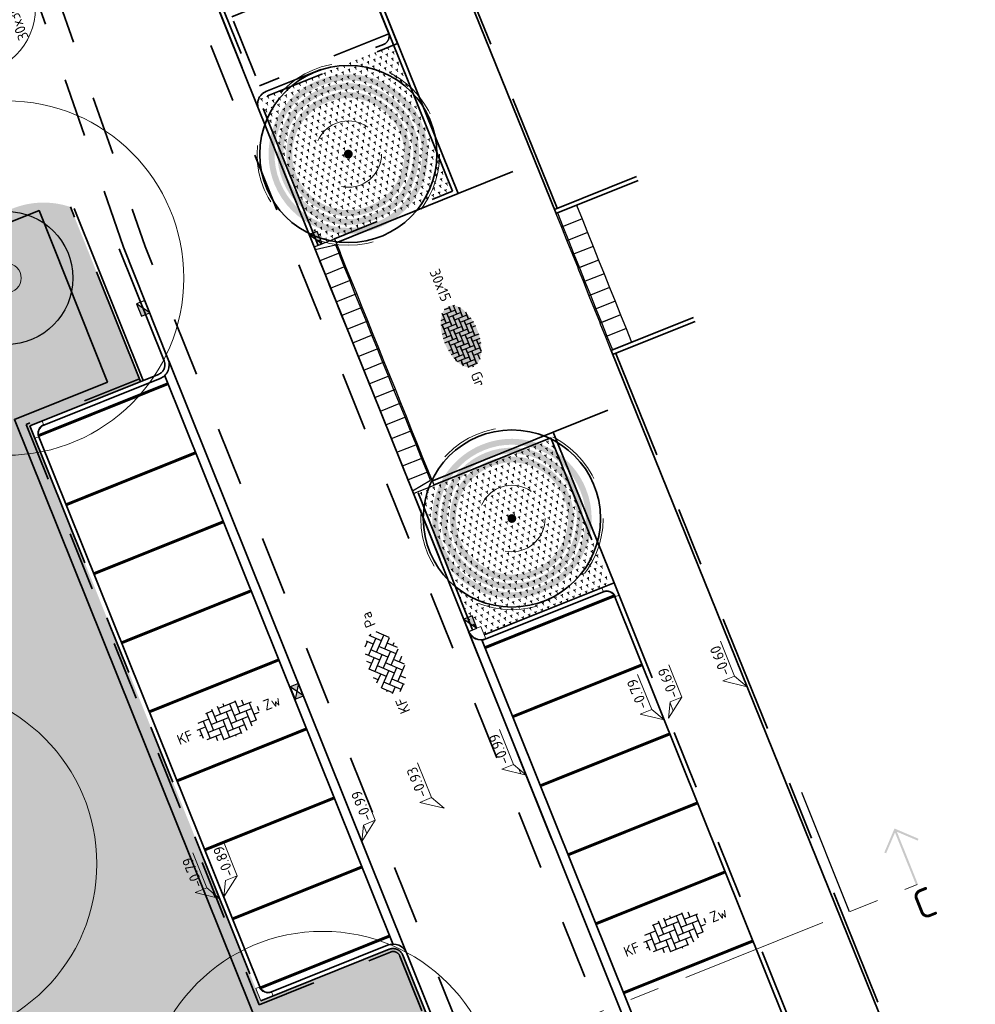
# Model space of a CAD drawing. Header units: metres. Extents: x 126075 to 126745, y 502461 to 502767.
# Tile 46 of 94: x 126486 to 126519, y 502608 to 502641. Entities that reach past the tile are written whole.
import ezdxf
from ezdxf.enums import TextEntityAlignment as Align

# ---------------------------------------------------------------- set-up
doc = ezdxf.new("R2010")
doc.units = ezdxf.units.M
for name, pattern in [('NLCS-HIDDEN', [4, 2, -2]), ('VH-OPSLUITBAND-SO', [10, 4, -2, 2, -2]), ('VH-OPSLUITBAND_VARIANT01-SO', [14, 8, -2, 2, -2]), ('VH-TROTTOIRBAND-SO', [15, 5, -2, 2, -2, 2, -2]), ('VW-21-21_STREEP', [0.42, 0.21, -0.21]), ('ZZ-CENTER-SO', [8, 5, -1, 1, -1]), ('ZZ-HIDDEN-SO', [4, 2, -2])]:
    doc.linetypes.add(name, pattern=pattern)
doc.layers.get('0').update_dxf_attribs({"linetype": 'CONTINUOUS'})
for name, color, linetype, lineweight in [('B-WE-GR-BOOM-S', 90, 'CONTINUOUS', 18), ('B-XX-GR-BOOM-T25', 7, 'CONTINUOUS', 25), ('N-WE-GR-BEPLANTING-A-200', 92, 'CONTINUOUS', 18), ('N-WE-GR-BOOM-S', 90, 'CONTINUOUS', 25), ('N-WE-GR-GRAS-A-200', 62, 'CONTINUOUS', 18), ('N-WE-RI-HWA_KOLK-S-200', 154, 'CONTINUOUS', 25), ('N-WE-VH-GOOT_BSS_ACHTERKANT-G', 170, 'CONTINUOUS', 35), ('N-WE-VH-GOOT_BSS_VOORKANT-G', 170, 'CONTINUOUS', 35), ('N-WE-VH-KANTOPSLUITING_BETONRUG-G', 7, 'ZZ-HIDDEN-SO', 35), ('N-WE-VH-KANTOPSLUITING_ELEMENT_INRIT_130 150-S', 40, 'CONTINUOUS', 25), ('N-WE-VH-KANTOPSLUITING_OPSLUITBAND_100X200-G', 150, 'VH-OPSLUITBAND-SO', 35), ('N-WE-VH-KANTOPSLUITING_OPSLUITBAND_150X250-G', 150, 'VH-OPSLUITBAND_VARIANT01-SO', 35), ('N-WE-VH-KANTOPSLUITING_TROTTOIRBAND_130X150_250-G', 210, 'VH-TROTTOIRBAND-SO', 35), ('N-WE-VH-KANTOPSLUITING_TROTTOIRBAND_130X150_250_HOEKBLOK-S', 210, 'CONTINUOUS', 25), ('N-WE-VH-KANTOPSLUITING_VOORKANTBAND-G', 50, 'CONTINUOUS', 35), ('N-WE-VH-MATERIAALGRENS-G', 7, 'ZZ-HIDDEN-SO', 35), ('N-WE-VH-OPENVERHARDING_BETONSTRAATSTEEN_KEIFORMAAT_ELLEBOOGVERBAND-S-200', 252, 'CONTINUOUS', 25), ('N-WE-VH-OPENVERHARDING_BETONSTRAATSTEEN_KEIFORMAAT_KEPERVERBAND-S-200', 252, 'CONTINUOUS', 25), ('N-WE-VH-OPENVERHARDING_TEGEL_150X300_DIK-S-200', 252, 'CONTINUOUS', 25), ('N-WE-VH-OPENVERHARDING_TEGEL_300X300_DUN_HALFSTEENS-S-200', 252, 'CONTINUOUS', 25), ('N-WE-VW-MARKERING_PARKEERVAK-G', 7, 'VW-21-21_STREEP', 35), ('N-XX-GR-BOOM-T25', 7, 'CONTINUOUS', 25), ('N01-WE-IE-TERREINAFSCHEIDING_KUNSTMATIG_HEKWERK-G', 20, 'IE-TERREINAFSCHEIDING_KUNSTMATIG-SO', 35), ('N01-WE-OG-WEG_PARKEERPLAATS_INDELING-G', 7, 'CONTINUOUS', 25), ('N01-WE-VH-MATERIAALGRENS-G', 7, 'ZZ-HIDDEN-SO', 35), ('X-XX-AL-AANPIJLING-G', 7, 'CONTINUOUS', 18), ('X-XX-AL-HOOGTELABEL-S-200', 7, 'CONTINUOUS', 18), ('X-XX-AL-NAP-GD', 7, 'CONTINUOUS', 25), ('X-XX-AL-VERWIJZING-S-200', 7, 'CONTINUOUS', 18), ('X-XX-AL-VERWIJZING_DOORSNEDE-G', 7, 'ZZ-CENTER-SO', 18)]:
    doc.layers.add(name, color=color, linetype=linetype, lineweight=lineweight)
doc.layers.add('N-GV-GR-BOOM-BESCHERMDEWORTELRUIMTE-GN', color=7, linetype='NLCS-HIDDEN', lineweight=0, plot=False)
doc.layers.add('N-GV-GR-BOOM_SOORT-V', color=7, linetype='CONTINUOUS', lineweight=18, true_color=0x025a01)
doc.layers.add('vrije wortelruimte', color=4, linetype='CONTINUOUS', plot=False)
doc.styles.add('NLCS-ISO', font='NLCS-ISO.ttf')
doc.styles.add('NLCS-ISO-M200-T25', font='NLCS-ISO.ttf', dxfattribs={"height": 0.5})
doc.linetypes.add('IE-TERREINAFSCHEIDING_KUNSTMATIG-SO', pattern='A,4,[82,NLCS.SHX,S=0.75,R=90,X=0,Y=0],4,-2', length=10)
pattern_1 = [(82.0408, (126519.37359, 502677.12643), (-0.18208446, 0.1420513), [0.0577352, -0.1732052]), (142.0408, (126519.37359, 502677.12643), (-0.21406226, -0.0866641), [0.0577352, -0.1732052]), (292.04078, (126519.37359, 502677.12643), (0.1820844, -0.14205137), [0.05, -0.35])]
pattern_2 = [(0, (0, 0), (0, 6.985), [5.08, -1.905]), (90, (0, 0), (-6.985, 4e-16), [5.08, -1.905])]

# ---------------------------------------------------------------- blocks, each defined once
blk = doc.blocks.new('SVH-TROTTOIRBAND HOEKBLOK_130 150X250_R300_H90INW_VB-MM')
at = {"linetype": 'Continuous', "lineweight": 0}
blk.add_lwpolyline([(450, 150), (450, -300), (300, -300, 0.414214), (0, 0), (0, 150)], format="xyb", close=True, dxfattribs=at)
blk.add_arc((0, -300), 320, 0, 90, dxfattribs=at)
blk = doc.blocks.new('SVH-INRITELEMENT_130 150_180X750X500_LINKS')
for p, q in [((0, 0), (0, 0.75)), ((0, 0.75), (0.5, 0.75)), ((0.095, 0), (0.2, 0.7)), ((0.2, 0.7), (0.5, 0.7)), ((0.5, 0), (0.5, 0.75)), ((0, 0), (0.5, 0))]:
    blk.add_line(p, q)
blk = doc.blocks.new('SVH-INRITELEMENT_130 150_180X750X500_MIDDEN')
for p, q in [((0, 0), (0, 0.75)), ((0.5, 0.75), (0, 0.75)), ((0.5, 0.7), (0, 0.7)), ((0.5, 0), (0.5, 0.75)), ((0.5, 0), (0, 0))]:
    blk.add_line(p, q)
blk = doc.blocks.new('SVH-INRITELEMENT_130 150_180X750X500_RECHTS')
for p, q in [((0, 0), (0, 0.75)), ((0.5, 0.75), (0, 0.75)), ((0.3, 0.7), (0, 0.7)), ((0.405, 0), (0.3, 0.7)), ((0.5, 0), (0.5, 0.75)), ((0.5, 0), (0, 0))]:
    blk.add_line(p, q)
blk = doc.blocks.new('*U40')
at = {"layer": 'N-WE-VH-KANTOPSLUITING_ELEMENT_INRIT_130 150-S'}
for name, p in [('SVH-INRITELEMENT_130 150_180X750X500_LINKS', (-0.5, 0)), ('SVH-INRITELEMENT_130 150_180X750X500_MIDDEN', (0, 0)), ('SVH-INRITELEMENT_130 150_180X750X500_MIDDEN', (0.5, 0)), ('SVH-INRITELEMENT_130 150_180X750X500_MIDDEN', (1, 0)), ('SVH-INRITELEMENT_130 150_180X750X500_MIDDEN', (1.5, 0)), ('SVH-INRITELEMENT_130 150_180X750X500_MIDDEN', (2, 0)), ('SVH-INRITELEMENT_130 150_180X750X500_MIDDEN', (2.5, 0)), ('SVH-INRITELEMENT_130 150_180X750X500_MIDDEN', (3, 0)), ('SVH-INRITELEMENT_130 150_180X750X500_MIDDEN', (3.5, 0)), ('SVH-INRITELEMENT_130 150_180X750X500_MIDDEN', (4, 0)), ('SVH-INRITELEMENT_130 150_180X750X500_MIDDEN', (4.5, 0)), ('SVH-INRITELEMENT_130 150_180X750X500_MIDDEN', (5, 0)), ('SVH-INRITELEMENT_130 150_180X750X500_MIDDEN', (5.5, 0)), ('SVH-INRITELEMENT_130 150_180X750X500_MIDDEN', (6, 0)), ('SVH-INRITELEMENT_130 150_180X750X500_MIDDEN', (6.5, 0)), ('SVH-INRITELEMENT_130 150_180X750X500_MIDDEN', (7, 0)), ('SVH-INRITELEMENT_130 150_180X750X500_MIDDEN', (7.5, 0)), ('SVH-INRITELEMENT_130 150_180X750X500_RECHTS', (8, 0))]:
    blk.add_blockref(name, p, dxfattribs=at)
blk = doc.blocks.new('SVH-BSS_KEIFORMAAT_ELLEBOOG-SO')
for p, q in [((-3.04, 2.49), (-1.87, 2.49)), ((-2.92, 2.49), (-2.92, -0.66)), ((-1.87, 2.81), (-1.87, 0.39)), ((-0.82, 2.94), (-0.82, 1.44)), ((-0.82, 2.49), (2.33, 2.49)), ((0.23, 2.97), (0.23, 2.49)), ((1.28, 2.49), (1.28, -0.66)), ((2.33, 2.7), (2.33, 0.39)), ((3.38, 2.35), (3.38, 1.44)), ((-5.48, 0.39), (-3.97, 0.39)), ((-5.02, 0.39), (-5.02, -1.24)), ((-4.84, 1.44), (-2.92, 1.44)), ((-3.97, 1.44), (-3.97, -1.71)), ((-2.92, 0.39), (0.23, 0.39)), ((-1.87, 1.44), (1.28, 1.44)), ((-0.82, 0.39), (-0.82, -2.76)), ((0.23, 1.44), (0.23, -1.71)), ((1.28, 0.39), (4.43, 0.39)), ((2.33, 1.44), (4.84, 1.44)), ((3.38, 0.39), (3.38, -2.35)), ((4.43, 1.44), (4.43, -1.71)), ((5.48, 0.39), (5.48, -0.39)), ((-5.39, -0.66), (-5.02, -0.66)), ((-3.97, -0.66), (-0.82, -0.66)), ((-1.87, -0.66), (-1.87, -2.8)), ((0.23, -0.66), (3.38, -0.66)), ((2.33, -0.66), (2.33, -2.71)), ((4.43, -0.66), (5.39, -0.66)), ((-4.52, -1.71), (-1.87, -1.71)), ((-2.92, -1.71), (-2.92, -2.53)), ((-1.87, -2.76), (1.28, -2.76)), ((-0.82, -1.71), (2.33, -1.71)), ((0.23, -2.76), (0.23, -2.97)), ((1.28, -1.71), (1.28, -2.9)), ((3.38, -1.71), (4.52, -1.71))]:
    blk.add_line(p, q)
at = {"style": 'NLCS-ISO'}
blk.add_attdef('FORMAAT', text='', height=1.8, dxfattribs=at).set_placement((-6.53, 0), align=Align.MIDDLE_RIGHT)
blk.add_attdef('KLEUR', text='', height=1.8, dxfattribs=at).set_placement((6.53, 0), align=Align.MIDDLE_LEFT)
at = {"style": 'NLCS-ISO', "flags": 1}
blk.add_attdef('FUNCTIE', text='', height=1.8, dxfattribs=at).set_placement((0, -3.98), align=Align.TOP_CENTER)
blk = doc.blocks.new('SVH-BSS_KEIFORMAAT_KEPER-SO')
for p, q in [((-5.2, 0.74), (-3.76, 2.18)), ((-3.7, 2.21), (-1.48, 0)), ((-2.62, 2.62), (-1.48, 1.48)), ((-2.23, 0.74), (0.01, 2.97)), ((-2.23, 2.23), (-1.61, 2.85)), ((-0.74, 2.23), (1.48, 0)), ((-0.01, 2.97), (1.48, 1.48)), ((0.74, 2.23), (1.39, 2.88)), ((0.74, 0.74), (2.62, 2.62)), ((2.23, 2.23), (4.45, 0)), ((3.76, 2.18), (4.45, 1.48)), ((3.76, 2.18), (4.45, 1.48)), ((-5.3, 0.84), (-4.45, 0)), ((-5.2, -0.74), (-2.97, 1.48)), ((-4.61, 1.64), (-4.45, 1.48)), ((-4.61, -1.64), (-2.97, 0)), ((-3.71, 0.74), (-1.48, -1.48)), ((-2.23, -0.74), (0, 1.48)), ((-2.23, -2.23), (0, 0)), ((-0.74, 0.74), (1.48, -1.48)), ((0.74, -0.74), (2.97, 1.48)), ((0.74, -2.23), (2.97, 0)), ((2.23, 0.74), (4.45, -1.48)), ((3.71, 0.74), (4.61, 1.64)), ((3.71, -0.74), (5.3, 0.84)), ((5.2, 0.74), (5.45, 0.49)), ((-5.45, -0.49), (-4.45, -1.48)), ((-3.71, -0.74), (-1.61, -2.85)), ((-3.7, -2.21), (-2.97, -1.48)), ((-1.39, -2.88), (0, -1.48)), ((-0.74, -0.74), (1.39, -2.88)), ((1.61, -2.85), (2.97, -1.48)), ((2.23, -0.74), (3.7, -2.21)), ((3.76, -2.18), (5.45, -0.49)), ((5.2, -0.74), (5.3, -0.84)), ((-0.74, -2.23), (0.01, -2.97)), ((-0.01, -2.97), (0, -2.97)), ((2.23, -2.23), (2.62, -2.62))]:
    blk.add_line(p, q)
at = {"style": 'NLCS-ISO'}
blk.add_attdef('FORMAAT', text='', height=1.8, dxfattribs=at).set_placement((-6.53, 0), align=Align.MIDDLE_RIGHT)
blk.add_attdef('KLEUR', text='', height=1.8, dxfattribs=at).set_placement((6.53, 0), align=Align.MIDDLE_LEFT)
at = {"style": 'NLCS-ISO', "flags": 1}
blk.add_attdef('FUNCTIE', text='', height=1.8, dxfattribs=at).set_placement((0, -3.98), align=Align.TOP_CENTER)
blk = doc.blocks.new('SVH-TEGEL_150X300_DIK_ELLEBOOG-SO')
h = blk.add_hatch(color=254)
h.dxf.hatch_style = 1
edge = h.paths.add_edge_path()
edge.add_ellipse((0, 0), major_axis=(-5.53, 0), ratio=0.538462, start_angle=0, end_angle=360)
for p, q in [((-4.5, 1.73), (-4.5, 1.5)), ((-4.5, 1.73), (-4.5, 1.5)), ((-3.61, 2.25), (-3, 2.25)), ((-3.61, 2.25), (-2.25, 2.25)), ((-2.25, 2.25), (-3, 2.25)), ((-3, 2.25), (-3, 0.75)), ((-3, 2.25), (-3, 1.5)), ((-2.25, 2.72), (-2.25, 1.5)), ((-2.25, 2.72), (-2.25, 2.25)), ((-2.25, 2.25), (-2.25, 0.75)), ((-1.5, 2.86), (-1.5, 1.5)), ((-1.5, 2.86), (-1.5, 2.25)), ((-1.5, 2.25), (-1.5, 1.5)), ((-1.5, 2.25), (0, 2.25)), ((-0.75, 2.25), (-1.5, 2.25)), ((-0.75, 2.95), (-0.75, 2.25)), ((-0.75, 2.95), (-0.75, 2.25)), ((-0.75, 2.25), (0.75, 2.25)), ((0.75, 2.25), (0, 2.25)), ((0, 2.25), (0, 0.75)), ((0, 2.25), (0, 1.5)), ((0.75, 2.95), (0.75, 1.5)), ((0.75, 2.95), (0.75, 2.25)), ((0.75, 2.25), (0.75, 0.75)), ((1.5, 2.86), (1.5, 1.5)), ((1.5, 2.86), (1.5, 2.25)), ((1.5, 2.25), (1.5, 1.5)), ((1.5, 2.25), (3, 2.25)), ((2.25, 2.25), (1.5, 2.25)), ((2.25, 2.72), (2.25, 2.25)), ((2.25, 2.72), (2.25, 2.25)), ((2.25, 2.25), (3.61, 2.25)), ((3, 2.25), (3, 1.5)), ((3.61, 2.25), (3, 2.25)), ((3, 2.25), (3, 0.75)), ((3.75, 2.18), (3.75, 0.75)), ((-5.35, 0.75), (-4.5, 0.75)), ((-5.25, 0.75), (-5.35, 0.75)), ((-5.25, 0.93), (-5.25, 0.75)), ((-5.25, 0.93), (-5.25, 0.75)), ((-5.25, 0.75), (-3.75, 0.75)), ((-4.77, 1.5), (-3.75, 1.5)), ((-4.5, 1.5), (-4.77, 1.5)), ((-4.5, 1.5), (-3, 1.5)), ((-3.75, 0.75), (-4.5, 0.75)), ((-4.5, 0.75), (-4.5, -0.75)), ((-4.5, 0.75), (-4.5, 0)), ((-3, 1.5), (-3.75, 1.5)), ((-3.75, 1.5), (-3.75, 0)), ((-3.75, 1.5), (-3.75, 0.75)), ((-3.75, 0.75), (-3.75, -0.75)), ((-3, 1.5), (-3, 0)), ((-2.25, 0.75), (-3, 0.75)), ((-3, 0.75), (-3, 0)), ((-3, 0.75), (-1.5, 0.75)), ((-2.25, 1.5), (-2.25, 0.75)), ((-2.25, 1.5), (-0.75, 1.5)), ((-1.5, 1.5), (-2.25, 1.5)), ((-2.25, 0.75), (-0.75, 0.75)), ((-1.5, 1.5), (0, 1.5)), ((-0.75, 0.75), (-1.5, 0.75)), ((-1.5, 0.75), (-1.5, -0.75)), ((-1.5, 0.75), (-1.5, 0)), ((0, 1.5), (-0.75, 1.5)), ((-0.75, 1.5), (-0.75, 0)), ((-0.75, 1.5), (-0.75, 0.75)), ((-0.75, 0.75), (-0.75, -0.75)), ((0, 0), (-0.75, 0)), ((0, 1.5), (0, 0)), ((0, 0.75), (1.5, 0.75)), ((0, 0.75), (0, 0)), ((0.75, 0.75), (0, 0.75)), ((0, 0), (1.5, 0)), ((0.75, 1.5), (0.75, 0.75)), ((0.75, 1.5), (2.25, 1.5)), ((1.5, 1.5), (0.75, 1.5)), ((0.75, 0.75), (2.25, 0.75)), ((1.5, 0), (0.75, 0)), ((1.5, 1.5), (3, 1.5)), ((1.5, 0.75), (1.5, 0)), ((2.25, 0.75), (1.5, 0.75)), ((1.5, 0.75), (1.5, -0.75)), ((1.5, 0), (1.5, -1.5)), ((2.25, 1.5), (2.25, 0.75)), ((3, 1.5), (2.25, 1.5)), ((2.25, 1.5), (2.25, 0)), ((2.25, 0.75), (2.25, -0.75)), ((2.25, 0), (2.25, -0.75)), ((2.25, 0), (3.75, 0)), ((3, 0), (2.25, 0)), ((3, 1.5), (3, 0)), ((3, 0.75), (3, 0)), ((3, 0.75), (4.5, 0.75)), ((3.75, 0.75), (3, 0.75)), ((3, 0), (4.5, 0)), ((3.75, 1.5), (3.75, 0.75)), ((3.75, 1.5), (4.77, 1.5)), ((3.75, 0.75), (5.25, 0.75)), ((3.75, 0), (3.75, -0.75)), ((4.5, 0), (3.75, 0)), ((3.75, 0), (3.75, -1.5)), ((4.5, 0.75), (4.5, 0)), ((5.25, 0.75), (4.5, 0.75)), ((4.5, 0.75), (4.5, -0.75)), ((4.5, 0), (4.5, -1.5)), ((5.25, 0.93), (5.25, 0.75)), ((5.25, 0.75), (5.25, -0.75)), ((5.25, 0), (5.25, -0.75)), ((5.25, 0), (5.53, 0)), ((-5.53, 0), (-5.25, 0)), ((-5.53, 0), (-4.5, 0)), ((-5.25, -0.75), (-5.35, -0.75)), ((-5.35, -0.75), (-5.25, -0.75)), ((-4.5, 0), (-5.25, 0)), ((-5.25, 0), (-5.25, -0.93)), ((-5.25, 0), (-5.25, -0.75)), ((-5.25, -0.75), (-5.25, -0.93)), ((-4.5, -1.5), (-4.77, -1.5)), ((-4.77, -1.5), (-3.75, -1.5)), ((-4.5, 0), (-4.5, -1.5)), ((-3.75, -0.75), (-4.5, -0.75)), ((-4.5, -0.75), (-4.5, -1.5)), ((-4.5, -0.75), (-3, -0.75)), ((-4.5, -1.5), (-3, -1.5)), ((-3, 0), (-3.75, 0)), ((-3.75, 0), (-3.75, -0.75)), ((-3.75, 0), (-2.25, 0)), ((-3.75, -0.75), (-2.25, -0.75)), ((-3, -1.5), (-3.75, -1.5)), ((-3.75, -1.5), (-3.75, -2.18)), ((-3.75, -1.5), (-3.75, -2.18)), ((-3, 0), (-1.5, 0)), ((-2.25, -0.75), (-3, -0.75)), ((-3, -0.75), (-3, -2.25)), ((-3, -0.75), (-3, -1.5)), ((-3, -1.5), (-3, -2.5)), ((-1.5, 0), (-2.25, 0)), ((-2.25, 0), (-2.25, -1.5)), ((-2.25, 0), (-2.25, -0.75)), ((-2.25, -0.75), (-2.25, -2.25)), ((-1.5, -1.5), (-2.25, -1.5)), ((-2.25, -1.5), (-2.25, -2.25)), ((-2.25, -1.5), (-0.75, -1.5)), ((-1.5, 0), (-1.5, -1.5)), ((-0.75, -0.75), (-1.5, -0.75)), ((-1.5, -0.75), (-1.5, -1.5)), ((-1.5, -0.75), (0, -0.75)), ((-1.5, -1.5), (0, -1.5)), ((-0.75, 0), (-0.75, -0.75)), ((-0.75, 0), (0.75, 0)), ((-0.75, -0.75), (0.75, -0.75)), ((-0.75, -1.5), (-0.75, -2.25)), ((0, -1.5), (-0.75, -1.5)), ((-0.75, -1.5), (-0.75, -2.95)), ((0, -0.75), (0, -1.5)), ((0.75, -0.75), (0, -0.75)), ((0, -0.75), (0, -2.25)), ((0, -1.5), (0, -2.98)), ((0.75, 0), (0.75, -0.75)), ((0.75, 0), (0.75, -1.5)), ((0.75, -0.75), (0.75, -2.25)), ((1.5, -1.5), (0.75, -1.5)), ((0.75, -1.5), (0.75, -2.25)), ((0.75, -1.5), (2.25, -1.5)), ((1.5, -0.75), (1.5, -1.5)), ((1.5, -0.75), (3, -0.75)), ((2.25, -0.75), (1.5, -0.75)), ((1.5, -1.5), (3, -1.5)), ((2.25, -0.75), (3.75, -0.75)), ((2.25, -1.5), (2.25, -2.25)), ((3, -1.5), (2.25, -1.5)), ((2.25, -1.5), (2.25, -2.72)), ((3, -0.75), (3, -1.5)), ((3.75, -0.75), (3, -0.75)), ((3, -0.75), (3, -2.25)), ((3, -1.5), (3, -2.5)), ((3.75, -0.75), (3.75, -2.18)), ((3.75, -1.5), (3.75, -2.18)), ((3.75, -1.5), (4.77, -1.5)), ((4.5, -1.5), (3.75, -1.5)), ((4.5, -0.75), (4.5, -1.5)), ((4.5, -0.75), (5.35, -0.75)), ((5.25, -0.75), (4.5, -0.75)), ((4.5, -1.5), (4.77, -1.5)), ((5.25, -0.75), (5.35, -0.75)), ((-2.25, -2.25), (-3, -2.25)), ((-3, -2.25), (-3, -2.5)), ((-3, -2.25), (-1.5, -2.25)), ((-2.25, -2.25), (-0.75, -2.25)), ((-1.5, -2.25), (-1.5, -2.86)), ((0.75, -2.25), (0, -2.25)), ((0, -2.25), (0, -2.98)), ((0, -2.25), (1.5, -2.25)), ((0.75, -2.25), (2.25, -2.25)), ((1.5, -2.25), (1.5, -2.86)), ((2.25, -2.25), (1.5, -2.25)), ((1.5, -2.25), (1.5, -2.86)), ((2.25, -2.25), (2.25, -2.72)), ((3, -2.25), (3, -2.5)), ((3, -2.25), (3.61, -2.25)), ((3.61, -2.25), (3, -2.25))]:
    blk.add_line(p, q)
at = {"style": 'NLCS-ISO'}
blk.add_attdef('FORMAAT', text='', height=1.8, dxfattribs=at).set_placement((-6.53, 0), align=Align.MIDDLE_RIGHT)
blk.add_attdef('KLEUR', text='', height=1.8, dxfattribs=at).set_placement((6.53, 0), align=Align.MIDDLE_LEFT)
at = {"style": 'NLCS-ISO', "flags": 1}
blk.add_attdef('FUNCTIE', text='', height=1.8, dxfattribs=at).set_placement((0, -3.98), align=Align.TOP_CENTER)
blk = doc.blocks.new('SVH-TEGEL_300X300_DUN_HALFST-SO')
for p, q in [((-4.5, -1.73), (-4.5, 1.73)), ((-3.61, 2.25), (-3, 2.25)), ((-3, -2.5), (-3, 2.5)), ((-1.5, -2.86), (-1.5, 2.86)), ((-1.5, 2.25), (0, 2.25)), ((0, -2.98), (0, 2.98)), ((1.5, -2.86), (1.5, 2.86)), ((1.5, 2.25), (3, 2.25)), ((3, -2.5), (3, 2.5)), ((4.5, -1.73), (4.5, 1.73)), ((-5.53, 0), (-4.5, 0)), ((-4.77, 1.5), (-4.5, 1.5)), ((-4.5, 0.75), (-3, 0.75)), ((-3, 1.5), (-1.5, 1.5)), ((-3, 0), (-1.5, 0)), ((-1.5, 0.75), (0, 0.75)), ((0, 1.5), (1.5, 1.5)), ((0, 0), (1.5, 0)), ((1.5, 0.75), (3, 0.75)), ((3, 1.5), (4.5, 1.5)), ((3, 0), (4.5, 0)), ((4.5, 0.75), (5.35, 0.75)), ((-4.77, -1.5), (-4.5, -1.5)), ((-4.5, -0.75), (-3, -0.75)), ((-3, -1.5), (-1.5, -1.5)), ((-1.5, -0.75), (0, -0.75)), ((0, -1.5), (1.5, -1.5)), ((1.5, -0.75), (3, -0.75)), ((3, -1.5), (4.5, -1.5)), ((4.5, -0.75), (5.35, -0.75)), ((-3.61, -2.25), (-3, -2.25)), ((-1.5, -2.25), (0, -2.25)), ((1.5, -2.25), (3, -2.25))]:
    blk.add_line(p, q)
at = {"style": 'NLCS-ISO'}
blk.add_attdef('FORMAAT', text='', height=1.8, dxfattribs=at).set_placement((-6.53, 0), align=Align.MIDDLE_RIGHT)
blk.add_attdef('KLEUR', text='', height=1.8, dxfattribs=at).set_placement((6.53, 0), align=Align.MIDDLE_LEFT)
at = {"style": 'NLCS-ISO', "flags": 1}
blk.add_attdef('FUNCTIE', text='', height=1.8, dxfattribs=at).set_placement((0, -3.98), align=Align.TOP_CENTER)
blk = doc.blocks.new('B-SGR-BOOM_1E')
blk.add_circle((0, 0), 6.004)
at = {"linetype": 'Continuous'}
blk.add_circle((0, 0), 0.5, dxfattribs=at)
at = {"layer": 'vrije wortelruimte'}
blk.add_circle((0, 0), 2.25, dxfattribs=at)
at = {"layer": 'B-XX-GR-BOOM-T25', "style": 'NLCS-ISO-M200-T25'}
blk.add_attdef('SOORT', text='', height=0.5, dxfattribs=at).set_placement((0, -1.338), align=Align.MIDDLE_CENTER)
blk = doc.blocks.new('B-SGR-BOOM_DYN')
at = {"layer": 'B-WE-GR-BOOM-S'}
blk.add_blockref('B-SGR-BOOM_1E', (0, 0), dxfattribs=at)
blk = doc.blocks.new('B-SGR-BOOM_2E GROOTTE')
h = blk.add_hatch(color=256)
edge = h.paths.add_edge_path()
edge.add_arc((-0.002, 0.003), 0.15, 0, 360)
for radius in [2.25, 0.15]:
    blk.add_circle((-0.002, 0.003), radius)
blk = doc.blocks.new('reservering 3')
at = {"layer": 'N-WE-VH-MATERIAALGRENS-G'}
blk.add_lwpolyline([(-0.055, -11.505, -0.414214), (0.398, -11.057), (4.687, -11.077, 0.414214), (4.989, -10.779), (5.036, -0.774, 0.414214), (4.738, -0.472), (0.448, -0.452, -0.414214), (0, 0)], format="xyb", dxfattribs=at)
for points in [[(0, 0), (-0.055, -11.505)], [(0.397, -11.207), (5.137, -11.23), (5.189, -0.325), (0.449, -0.302)], [(0.313, -0.431), (0.262, -11.077)], [(5.034, -0.736), (0.312, -0.714)], [(5.025, -3.256), (0.3, -3.234)], [(5.013, -5.776), (0.288, -5.754)], [(5.001, -8.296), (0.276, -8.274)], [(4.986, -10.816), (0.264, -10.794)]]:
    blk.add_lwpolyline(points, dxfattribs=at)
blk = doc.blocks.new('SVH-TROTTOIRBAND HOEKBLOK_130 150X250_R450_H90UITW_HD-MM')
at = {"linetype": 'Continuous', "lineweight": 0}
for q in [(450, 450), (0, 0)]:
    blk.add_line((0, 450), q, dxfattribs=at)
for radius in [450, 430]:
    blk.add_arc((0, 450), radius, 270, 0, dxfattribs=at)
blk = doc.blocks.new('SRI-KOLK_TROTTOIR-SO')
blk.add_hatch(color=256).paths.add_polyline_path([(1.125, 1.5), (-1.125, 1.5), (-1.125, 0)])
blk.add_line((-1.125, 0), (1.125, 1.5))
at = {"flags": 128}
blk.add_lwpolyline([(-1.125, 0), (1.125, 0), (1.125, 1.5), (-1.125, 1.5)], close=True, dxfattribs=at)
blk = doc.blocks.new('SRI-KOLK_STRAAT-SO')
h = blk.add_hatch(color=256)
h.dxf.hatch_style = 1
h.paths.add_polyline_path([(-1.125, 1.5), (-1.125, 0), (0, 0.75)])
h.paths.add_polyline_path([(1.125, 1.5), (0, 0.75), (1.125, 0)])
for p, q in [((-1.125, 0), (1.125, 1.5)), ((1.125, 0), (-1.125, 1.5))]:
    blk.add_line(p, q)
blk.add_lwpolyline([(-1.125, 0), (1.125, 0), (1.125, 1.5), (-1.125, 1.5)], close=True)
blk = doc.blocks.new('SAL-VERWIJZING_AANZICHT_BOVEN-SO')
h = blk.add_hatch(color=256)
h.dxf.hatch_style = 1
h.paths.add_polyline_path([(0, 10.25), (-3.12, 7.12), (-2.88, 6.88), (-0.18, 9.58), (-0.18, 0), (0.17, 0), (0.17, 9.58), (2.88, 6.88), (3.12, 7.12)])
at = {"lineweight": 50, "style": 'NLCS-ISO'}
blk.add_attdef('...', text='', height=5, dxfattribs=at).set_placement((-0.02, -0.9), align=Align.TOP_CENTER)
blk = doc.blocks.new('SZZ-HOOGTELABEL_02-SO')
h = blk.add_hatch()
h.set_pattern_fill('ANGLE', color=256)
h.set_pattern_definition(pattern_2)
h.paths.add_polyline_path([(2.46, 3.44), (0, 0), (2.46, 1.31)])
for p, q in [((2.46, 3.44), (0, 0)), ((2.46, 1.31), (2.46, 3.44)), ((0, 0), (2.46, 1.31)), ((8.84, 1.31), (2.46, 1.31))]:
    blk.add_line(p, q)
at = {"style": 'NLCS-ISO'}
blk.add_attdef('...', text='', height=1.8, dxfattribs=at).set_placement((5.77, 2.62), align=Align.MIDDLE)
blk = doc.blocks.new('SZZ-HOOGTELABEL_04-SO')
h = blk.add_hatch()
h.set_pattern_fill('ANGLE', color=256)
h.set_pattern_definition(pattern_2)
h.paths.add_polyline_path([(2.46, -1.31), (0, 0), (2.46, -3.44)])
for p, q in [((0, 0), (2.46, -1.31)), ((2.46, -3.44), (0, 0)), ((2.46, -1.31), (2.46, -3.44)), ((8.4, -3.44), (2.46, -3.44))]:
    blk.add_line(p, q)
at = {"style": 'NLCS-ISO'}
blk.add_attdef('...', text='', height=1.8, dxfattribs=at).set_placement((5.55, -2.2), align=Align.MIDDLE)
blk = doc.blocks.new('N-SGR-BOOM_BOL_3E')
h = blk.add_hatch(color=256)
h.dxf.hatch_style = 1
edge = h.paths.add_edge_path()
edge.add_arc((0, 0), 0.15, 0, 360)
at = {"layer": 'N-GV-GR-BOOM_SOORT-V', "transparency": 33554495}
h = blk.add_hatch(color=256, dxfattribs=at)
h.dxf.hatch_style = 1
h.paths.add_polyline_path([(-2.7, 0, 1), (2.7, 0, 1)])
h.paths.add_polyline_path([(2.5, 0, -1), (-2.5, 0, -1)], flags=16)
h.paths.add_polyline_path([(1.125, 0, -1), (-1.125, 0, -1)], flags=0)
h.paths.add_polyline_path([(-1.125, -1.9), (1.125, -1.9), (1.125, -1.15), (-1.125, -1.15)], flags=8)
h = blk.add_hatch(color=256, dxfattribs=at)
h.dxf.hatch_style = 1
edge = h.paths.add_edge_path(flags=16)
edge.add_arc((0, 0), 2.2, 0, 360)
edge = h.paths.add_edge_path()
edge.add_arc((0, 0), 2.4, 0, 360)
h = blk.add_hatch(color=256, dxfattribs=at)
h.dxf.hatch_style = 1
edge = h.paths.add_edge_path()
edge.add_arc((0, 0), 2.1, 0, 360)
edge = h.paths.add_edge_path(flags=16)
edge.add_arc((0, 0), 1.9, 0, 360)
at = {"lineweight": 35}
blk.add_circle((0, 0), 3, dxfattribs=at)
at = {"layer": 'N-GV-GR-BOOM-BESCHERMDEWORTELRUIMTE-GN'}
for radius in [3.09, 1.125]:
    blk.add_circle((0, 0), radius, dxfattribs=at)
at = {"layer": 'N-XX-GR-BOOM-T25', "style": 'NLCS-ISO-M200-T25'}
blk.add_attdef('SOORT', text='', height=0.5, dxfattribs=at).set_placement((0, -1.525), align=Align.MIDDLE_CENTER)

msp = doc.modelspace()

# ---------------------------------------------------------------- hatches: boundary and pattern name
at = {"layer": 'N-WE-GR-BEPLANTING-A-200', "transparency": 33554559}
h = msp.add_hatch(dxfattribs=at)
h.set_pattern_fill('AGR-BEPLANTING_SOORT_01-SO', color=256, scale=0.2, pattern_type=2)
h.set_pattern_definition(pattern_1)
h.paths.add_polyline_path([(126496.509, 502633.683), (126501.052, 502635.522), (126499.068, 502640.464), (126494.519, 502638.639)])
h = msp.add_hatch(dxfattribs=at)
h.set_pattern_fill('AGR-BEPLANTING_SOORT_01-SO', color=256, scale=0.2, pattern_type=2)
h.set_pattern_definition(pattern_1)
h.paths.add_polyline_path([(126499.877, 502625.336), (126504.386, 502627.157), (126506.408, 502622.203), (126502.132, 502620.488), (126502.019, 502620.765), (126501.74, 502620.654)])
at = {"layer": 'N-WE-GR-GRAS-A-200', "transparency": 33554559}
h = msp.add_hatch(dxfattribs=at)
h.set_pattern_fill('AGR-GRAS_02-SO', color=256, scale=0.2, pattern_type=2)
h.set_pattern_definition([(21.5801, (126551.914, 502551.3593), (1.124204, 2.595413), [0.5, -1.5]), (21.5801, (126552.4955, 502552.8798), (1.124204, 2.595413), [0.5, -1.5]), (111.5801, (126551.8425, 502552.0838), (-2.595413, 1.124204), [0.5, -1.5]), (111.5801, (126552.329, 502553.029), (-2.595413, 1.124204), [0.5, -1.5]), (66.5801, (126551.771, 502552.8083), (-0.735605, 1.859808), [0.5, -2.328427]), (156.5801, (126552.9369, 502551.7639), (-1.859808, -0.735605), [0.5, -2.328427]), (48.1452, (126552.1583, 502552.1012), (1.859808, 0.7356045), [0.5, -3.972136]), (48.1452, (126552.6274, 502553.3621), (1.859808, 0.7356045), [0.5, -3.972136]), (85.0151, (126553.2159, 502551.87425), (-0.7356045, 1.859808), [0.5, -3.972136]), (85.0151, (126552.0479, 502552.3801), (-0.7356045, 1.859808), [0.5, -3.972136]), (85.0151, (126552.8828, 502552.17265), (-0.7356045, 1.859808), [0.5, -3.972136]), (138.1452, (126551.5094, 502552.3822), (-0.7356045, 1.859808), [0.5, -3.972136]), (175.0151, (126552.1756, 502551.7854), (-1.859808, -0.7356045), [0.5, -3.972136])])
edge = h.paths.add_edge_path()
edge.add_line((126531.185, 502530.4), (126527.141, 502540.473))
edge.add_line((126527.141, 502540.473), (126526.445, 502540.193))
edge.add_line((126526.445, 502540.193), (126521.304, 502553))
edge.add_line((126521.304, 502553), (126522, 502553.279))
edge.add_line((126522, 502553.279), (126521.638, 502554.179))
edge.add_arc((126521.314, 502554.049), 0.35, 21.8739, 111.8739)
edge.add_line((126521.183, 502554.374), (126516.831, 502552.627))
edge.add_line((126516.831, 502552.627), (126509.013, 502572.101))
edge.add_line((126509.013, 502572.101), (126513.365, 502573.848))
edge.add_arc((126513.235, 502574.173), 0.35, 291.8739, 381.8739)
edge.add_line((126513.559, 502574.303), (126507.822, 502588.595))
edge.add_arc((126507.497, 502588.464), 0.35, 21.8739, 111.8739)
edge.add_line((126507.367, 502588.789), (126503.014, 502587.042))
edge.add_line((126503.014, 502587.042), (126498.013, 502599.5))
edge.add_line((126498.013, 502599.5), (126502.365, 502601.247))
edge.add_arc((126502.235, 502601.572), 0.35, 291.8739, 381.8739)
edge.add_line((126502.559, 502601.703), (126499.372, 502609.642))
edge.add_arc((126499.047, 502609.511), 0.35, 21.8739, 111.8739)
edge.add_line((126498.917, 502609.836), (126494.565, 502608.089))
edge.add_line((126494.565, 502608.089), (126486.746, 502627.563))
edge.add_line((126486.746, 502627.563), (126490.495, 502629.068))
edge.add_line((126490.495, 502629.068), (126488.121, 502634.982))
edge.add_arc((126487.212, 502632.281), 2.85, 71.3984, 111.8739)
edge.add_line((126486.15, 502634.926), (126472.667, 502629.513))
edge.add_line((126472.667, 502629.513), (126510.311, 502535.003))
edge.add_line((126510.311, 502535.003), (126514.126, 502524.9))
edge.add_arc((126515.654, 502527.365), 2.9, 238.2095, 291.6146)
edge.add_line((126516.722, 502524.669), (126531.185, 502530.4))

# ---------------------------------------------------------------- linework, layer by layer
at = {"layer": 'N-WE-VH-GOOT_BSS_ACHTERKANT-G'}
for points in [[(126499.04, 502610.025), (126491.319, 502629.259)], [(126502.053, 502620.317), (126508.831, 502603.419)]]:
    msp.add_lwpolyline(points, dxfattribs=at)
at = {"layer": 'N-WE-VH-GOOT_BSS_VOORKANT-G'}
for points in [[(126499.493, 502609.744), (126491.451, 502629.775)], [(126501.601, 502620.598), (126508.699, 502602.903)]]:
    msp.add_lwpolyline(points, dxfattribs=at)
at = {"layer": 'N-WE-VH-KANTOPSLUITING_BETONRUG-G'}
msp.add_lwpolyline([(126490.458, 502629.161), (126486.616, 502627.619), (126494.509, 502607.959), (126498.954, 502609.743, -0.414214), (126499.279, 502609.604), (126502.467, 502601.665, -0.414214), (126502.328, 502601.34), (126497.883, 502599.556), (126502.959, 502586.912), (126507.404, 502588.696, -0.414214), (126507.729, 502588.557), (126508.083, 502587.676), (126511.678, 502578.72), (126513.113, 502575.148), (126513.467, 502574.266, -0.414214), (126513.328, 502573.941), (126508.883, 502572.156)], format="xyb", dxfattribs=at)
at = {"layer": 'N-WE-VH-KANTOPSLUITING_OPSLUITBAND_100X200-G', "flags": 128}
for points in [[(126504.6, 502634.938), (126496.744, 502654.382), (126523.023, 502665.019), (126524.962, 502660.202), (126549.288, 502669.993), (126551.268, 502670.79), (126575.579, 502610.627), (126571.414, 502608.955)], [(126490.495, 502629.068), (126488.121, 502634.982)], [(126522.959, 502589.499), (126506.586, 502630.024)]]:
    msp.add_lwpolyline(points, dxfattribs=at)
at = {"layer": 'N-WE-VH-KANTOPSLUITING_OPSLUITBAND_150X250-G', "flags": 128}
for points in [[(126490.744, 502649.653), (126494.736, 502651.254), (126501.054, 502635.518), (126497.065, 502633.908)], [(126500.419, 502625.554), (126504.386, 502627.157), (126506.39, 502622.196)]]:
    msp.add_lwpolyline(points, dxfattribs=at)
at = {"layer": 'N-WE-VH-KANTOPSLUITING_TROTTOIRBAND_130X150_250-G', "flags": 128}
msp.add_lwpolyline([(126496.509, 502633.683), (126494.631, 502638.36), (126490.187, 502649.429)], dxfattribs=at)
at = {"layer": 'N-WE-VH-KANTOPSLUITING_TROTTOIRBAND_130X150_250-G'}
for points in [[(126504.508, 502634.901), (126507.292, 502636.018)], [(126506.482, 502629.982), (126509.277, 502631.104)], [(126501.74, 502620.654), (126499.877, 502625.336)]]:
    msp.add_lwpolyline(points, dxfattribs=at)
for points in [[(126489.768, 502633.565), (126491.293, 502629.766, -0.414214), (126491.099, 502629.31), (126486.746, 502627.563), (126494.565, 502608.089), (126498.917, 502609.836, -0.414214), (126499.372, 502609.642), (126502.559, 502601.703, -0.414214), (126502.365, 502601.247), (126498.013, 502599.5), (126503.014, 502587.042), (126507.367, 502588.789, -0.414214), (126507.822, 502588.595), (126508.176, 502587.713)], [(126514.018, 502590.058), (126508.861, 502602.915, -0.414214), (126509.056, 502603.37), (126513.404, 502605.114), (126506.53, 502622.252), (126502.131, 502620.487)]]:
    msp.add_lwpolyline(points, format="xyb", dxfattribs=at)
at = {"layer": 'N-WE-VH-KANTOPSLUITING_VOORKANTBAND-G'}
for points in [[(126504.564, 502634.761), (126496.614, 502654.437), (126523.078, 502665.149), (126525.017, 502660.332), (126551.323, 502670.92), (126575.71, 502610.572), (126571.451, 502608.862)], [(126489.993, 502649.511), (126494.807, 502651.444), (126501.249, 502635.435), (126497.122, 502633.769)], [(126494.492, 502638.304), (126496.37, 502633.627)], [(126504.563, 502634.761), (126507.348, 502635.879)], [(126490.588, 502629.105), (126488.247, 502634.936)], [(126506.426, 502630.121), (126509.221, 502631.243)], [(126522.866, 502589.462), (126506.437, 502630.126)], [(126500.363, 502625.694), (126504.468, 502627.352), (126506.53, 502622.252)], [(126504.416, 502613.581), (126499.738, 502625.281)]]:
    msp.add_lwpolyline(points, dxfattribs=at)
at = {"layer": 'N-WE-VH-KANTOPSLUITING_VOORKANTBAND-G', "flags": 128}
for points in [[(126494.492, 502638.304), (126489.992, 502649.513)], [(126500.632, 502623.063), (126496.37, 502633.627)]]:
    msp.add_lwpolyline(points, dxfattribs=at)
at = {"layer": 'N-WE-VH-KANTOPSLUITING_VOORKANTBAND-G'}
for points in [[(126489.922, 502633.626), (126491.432, 502629.821, -0.414214), (126491.155, 502629.171), (126487.22, 502627.591, 0.414214), (126487.053, 502627.201), (126494.536, 502608.562, 0.414214), (126494.926, 502608.396), (126498.861, 502609.975, -0.414214), (126499.511, 502609.698), (126502.699, 502601.758, -0.414214), (126502.421, 502601.108), (126498.486, 502599.529, 0.414214), (126498.32, 502599.138), (126502.986, 502587.515, 0.414214), (126503.376, 502587.348), (126507.311, 502588.928, -0.414214), (126507.961, 502588.65), (126511.91, 502578.814), (126513.699, 502574.359, -0.414214), (126513.421, 502573.709), (126509.486, 502572.129, 0.414214)], [(126513.879, 502590.002), (126508.718, 502602.857, -0.414306), (126508.996, 502603.507), (126512.93, 502605.086, 0.414214), (126513.097, 502605.476), (126506.558, 502621.778, 0.414214), (126506.168, 502621.945), (126502.186, 502620.348, -0.414214), (126501.601, 502620.598)]]:
    msp.add_lwpolyline(points, format="xyb", dxfattribs=at)
at = {"layer": 'N-WE-VH-MATERIAALGRENS-G', "flags": 128}
for points in [[(126544.156, 502698.388), (126476.13, 502670.848), (126487.721, 502642.021), (126490.652, 502633.645), (126508.592, 502588.958)], [(126501.249, 502635.435), (126503.865, 502636.492)], [(126504.468, 502627.352), (126507.124, 502628.425)]]:
    msp.add_lwpolyline(points, dxfattribs=at)
msp.add_lwpolyline([(126550.615, 502675.235), (126548.432, 502676.164, 0.210912), (126543.722, 502676.368), (126491.925, 502655.398, 0.419272), (126489.363, 502649.2), (126512.849, 502590.702)], format="xyb", dxfattribs=at)
at = {"layer": 'N-WE-VW-MARKERING_PARKEERVAK-G', "ltscale": 5, "const_width": 0.1}
for points in [[(126487.041, 502627.237), (126491.424, 502628.996)], [(126487.978, 502624.897), (126492.363, 502626.658)], [(126488.917, 502622.559), (126493.302, 502624.319)], [(126489.856, 502620.22), (126494.241, 502621.981)], [(126506.542, 502621.812), (126502.159, 502620.054)], [(126490.795, 502617.882), (126495.179, 502619.642)], [(126507.482, 502619.474), (126503.097, 502617.715)], [(126491.734, 502615.543), (126496.118, 502617.304)], [(126508.421, 502617.135), (126504.035, 502615.376)], [(126492.672, 502613.205), (126497.057, 502614.965)], [(126509.359, 502614.796), (126504.973, 502613.037)], [(126493.611, 502610.866), (126497.996, 502612.626)], [(126510.297, 502612.458), (126505.911, 502610.699)], [(126494.552, 502608.528), (126498.935, 502610.288)], [(126511.235, 502610.119), (126506.849, 502608.36)]]:
    msp.add_lwpolyline(points, dxfattribs=at)
at = {"layer": 'N01-WE-IE-TERREINAFSCHEIDING_KUNSTMATIG_HEKWERK-G', "flags": 128}
msp.add_lwpolyline([(126473.749, 502629.516), (126487.061, 502634.861), (126489.372, 502629.048), (126486.226, 502627.785), (126494.193, 502607.94), (126497.641, 502599.351), (126502.643, 502586.892), (126505.447, 502579.958), (126495.262, 502575.84), (126480.928, 502611.899), (126481.887, 502612.32), (126479.366, 502618.512), (126478.419, 502618.124)], close=True, dxfattribs=at)
at = {"layer": 'N01-WE-VH-MATERIAALGRENS-G', "flags": 128}
msp.add_lwpolyline([(126489.922, 502633.626), (126487.065, 502641.774)], dxfattribs=at)
at = {"layer": 'X-XX-AL-AANPIJLING-G', "flags": 128}
for points in [[(126507.18, 502628.286), (126509.247, 502623.171)], [(126507.18, 502628.286), (126522.871, 502589.464)]]:
    msp.add_lwpolyline(points, dxfattribs=at)
at = {"layer": 'X-XX-AL-NAP-GD', "flags": 128}
msp.add_lwpolyline([(126514.502, 502611.106), (126512.889, 502615.146)], dxfattribs=at)
at = {"layer": 'X-XX-AL-VERWIJZING_DOORSNEDE-G', "flags": 128}
msp.add_lwpolyline([(126494.108, 502602.919), (126516.791, 502612.026)], dxfattribs=at)

# ---------------------------------------------------------------- block references
at = {"layer": 'B-WE-GR-BOOM-S', "rotation": 5.229815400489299}
for name, p in [('B-SGR-BOOM_2E GROOTTE', (126484.691, 502641.719)), ('B-SGR-BOOM_DYN', (126485.956, 502632.576)), ('B-SGR-BOOM_DYN', (126483.011, 502612.73)), ('B-SGR-BOOM_DYN', (126496.659, 502604.44))]:
    msp.add_blockref(name, p, dxfattribs=at)
at = {"layer": 'N-WE-GR-BOOM-S', "rotation": 22.04078480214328}
for p in [(126497.531, 502636.774), (126503.071, 502624.429)]:
    msp.add_blockref('N-SGR-BOOM_BOL_3E', p, dxfattribs=at)
at = {"layer": 'N-WE-RI-HWA_KOLK-S-200', "xscale": 0.2, "yscale": 0.2, "zscale": 0.2}
for name, p, rotation in [('SRI-KOLK_TROTTOIR-SO', (126496.286, 502633.836), 291.8738873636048), ('SRI-KOLK_TROTTOIR-SO', (126490.724, 502631.605), 111.868616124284), ('SRI-KOLK_TROTTOIR-SO', (126501.525, 502620.81), 291.8738873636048), ('SRI-KOLK_STRAAT-SO', (126495.926, 502618.629), 111.873887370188)]:
    msp.add_blockref(name, p, dxfattribs=dict(at, rotation=rotation))
at = {"layer": 'N-WE-VH-KANTOPSLUITING_ELEMENT_INRIT_130 150-S'}
for name, p, rotation in [('SVH-INRITELEMENT_130 150_180X750X500_MIDDEN', (126505.446, 502634.577), 111.8738873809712), ('SVH-INRITELEMENT_130 150_180X750X500_MIDDEN', (126505.632, 502634.113), 111.8738873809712), ('SVH-INRITELEMENT_130 150_180X750X500_MIDDEN', (126505.818, 502633.649), 111.8738873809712), ('*U40', (126496.557, 502633.163), 291.9744828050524), ('SVH-INRITELEMENT_130 150_180X750X500_MIDDEN', (126506.005, 502633.185), 111.8738873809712), ('SVH-INRITELEMENT_130 150_180X750X500_MIDDEN', (126506.191, 502632.721), 111.8738873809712), ('SVH-INRITELEMENT_130 150_180X750X500_MIDDEN', (126506.377, 502632.257), 111.8738873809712), ('SVH-INRITELEMENT_130 150_180X750X500_MIDDEN', (126506.563, 502631.793), 111.8738873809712), ('SVH-INRITELEMENT_130 150_180X750X500_MIDDEN', (126506.75, 502631.329), 111.8738873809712), ('SVH-INRITELEMENT_130 150_180X750X500_MIDDEN', (126506.936, 502630.865), 111.8738873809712), ('SVH-INRITELEMENT_130 150_180X750X500_MIDDEN', (126507.122, 502630.401), 111.8738873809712)]:
    msp.add_blockref(name, p, dxfattribs=dict(at, rotation=rotation))
at = {"layer": 'N-WE-VH-KANTOPSLUITING_TROTTOIRBAND_130X150_250_HOEKBLOK-S', "xscale": 0.001, "yscale": 0.001, "zscale": 0.001}
for name, p, rotation in [('SVH-TROTTOIRBAND HOEKBLOK_130 150X250_R300_H90INW_VB-MM', (126487.053, 502627.201), 111.8738873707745), ('SVH-TROTTOIRBAND HOEKBLOK_130 150X250_R300_H90INW_VB-MM', (126506.168, 502621.945), 21.85580271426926), ('SVH-TROTTOIRBAND HOEKBLOK_130 150X250_R450_H90UITW_HD-MM', (126501.601, 502620.598), 291.8558027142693), ('SVH-TROTTOIRBAND HOEKBLOK_130 150X250_R300_H90INW_VB-MM', (126494.926, 502608.396), 201.8738873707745)]:
    msp.add_blockref(name, p, dxfattribs=dict(at, rotation=rotation))
at = {"layer": 'N-WE-VH-OPENVERHARDING_BETONSTRAATSTEEN_KEIFORMAAT_ELLEBOOGVERBAND-S-200', "xscale": 0.2, "yscale": 0.2, "zscale": 0.2, "rotation": 21.87388737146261}
for p in [(126493.457, 502617.593), (126508.581, 502610.413)]:
    msp.add_blockref('SVH-BSS_KEIFORMAAT_ELLEBOOG-SO', p, dxfattribs=at).add_auto_attribs({'FORMAAT': 'KF', 'KLEUR': 'Zw'})
at = {"layer": 'N-WE-VH-OPENVERHARDING_BETONSTRAATSTEEN_KEIFORMAAT_KEPERVERBAND-S-200', "xscale": 0.2, "yscale": 0.2, "zscale": 0.2, "rotation": 111.87}
msp.add_blockref('SVH-BSS_KEIFORMAAT_KEPER-SO', (126498.791, 502619.543), dxfattribs=at).add_auto_attribs({'FORMAAT': 'KF', 'KLEUR': 'Pa'})
at = {"layer": 'N-WE-VH-OPENVERHARDING_TEGEL_150X300_DIK-S-200', "xscale": 0.2, "yscale": 0.2, "zscale": 0.2, "rotation": 291.8738873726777}
msp.add_blockref('SVH-TEGEL_150X300_DIK_ELLEBOOG-SO', (126501.346, 502630.596), dxfattribs=at).add_auto_attribs({'FORMAAT': '30x15', 'KLEUR': 'Gr'})
at = {"layer": 'N-WE-VH-OPENVERHARDING_TEGEL_300X300_DUN_HALFSTEENS-S-200', "xscale": 0.2, "yscale": 0.2, "zscale": 0.2, "rotation": 111.87}
msp.add_blockref('SVH-TEGEL_300X300_DUN_HALFST-SO', (126485.621, 502642.966), dxfattribs=at).add_auto_attribs({'FORMAAT': '30x30', 'KLEUR': 'Gr'})
at = {"layer": 'N01-WE-OG-WEG_PARKEERPLAATS_INDELING-G', "rotation": 22.14582441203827}
msp.add_blockref('reservering 3', (126490.206, 502648.981), dxfattribs=at)
at = {"layer": 'X-XX-AL-HOOGTELABEL-S-200', "rotation": 111.9522855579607}
for name, p, xscale, yscale, zscale, values in [('SZZ-HOOGTELABEL_02-SO', (126511.04, 502618.731), 0.2, 0.2, 0.2, {'...': '-0.60'}), ('SZZ-HOOGTELABEL_04-SO', (126508.371, 502617.661), 0.2000000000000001, 0.2000000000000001, 0.2000000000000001, {'...': '-0.69'}), ('SZZ-HOOGTELABEL_02-SO', (126508.232, 502617.605), 0.2, 0.2, 0.2, {'...': '-0.79'}), ('SZZ-HOOGTELABEL_02-SO', (126503.554, 502615.738), 0.2, 0.2, 0.2, {'...': '-0.99'}), ('SZZ-HOOGTELABEL_02-SO', (126500.772, 502614.615), 0.2, 0.2, 0.2, {'...': '-0.93'}), ('SZZ-HOOGTELABEL_04-SO', (126497.988, 502613.491), 0.2000000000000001, 0.2000000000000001, 0.2000000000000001, {'...': '-0.99'}), ('SZZ-HOOGTELABEL_04-SO', (126493.311, 502611.613), 0.2000000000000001, 0.2000000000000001, 0.2000000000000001, {'...': '-0.89'}), ('SZZ-HOOGTELABEL_02-SO', (126493.172, 502611.558), 0.2, 0.2, 0.2, {'...': '-0.79'})]:
    msp.add_blockref(name, p, dxfattribs=dict(at, xscale=xscale, yscale=yscale, zscale=zscale)).add_auto_attribs(values)
at = {"layer": 'X-XX-AL-VERWIJZING-S-200', "xscale": 0.2, "yscale": 0.2, "zscale": 0.2, "rotation": 21.87388737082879}
msp.add_blockref('SAL-VERWIJZING_AANZICHT_BOVEN-SO', (126516.791, 502612.026), dxfattribs=at).add_auto_attribs({'...': 'C'})

doc.saveas('drawing.dxf')
